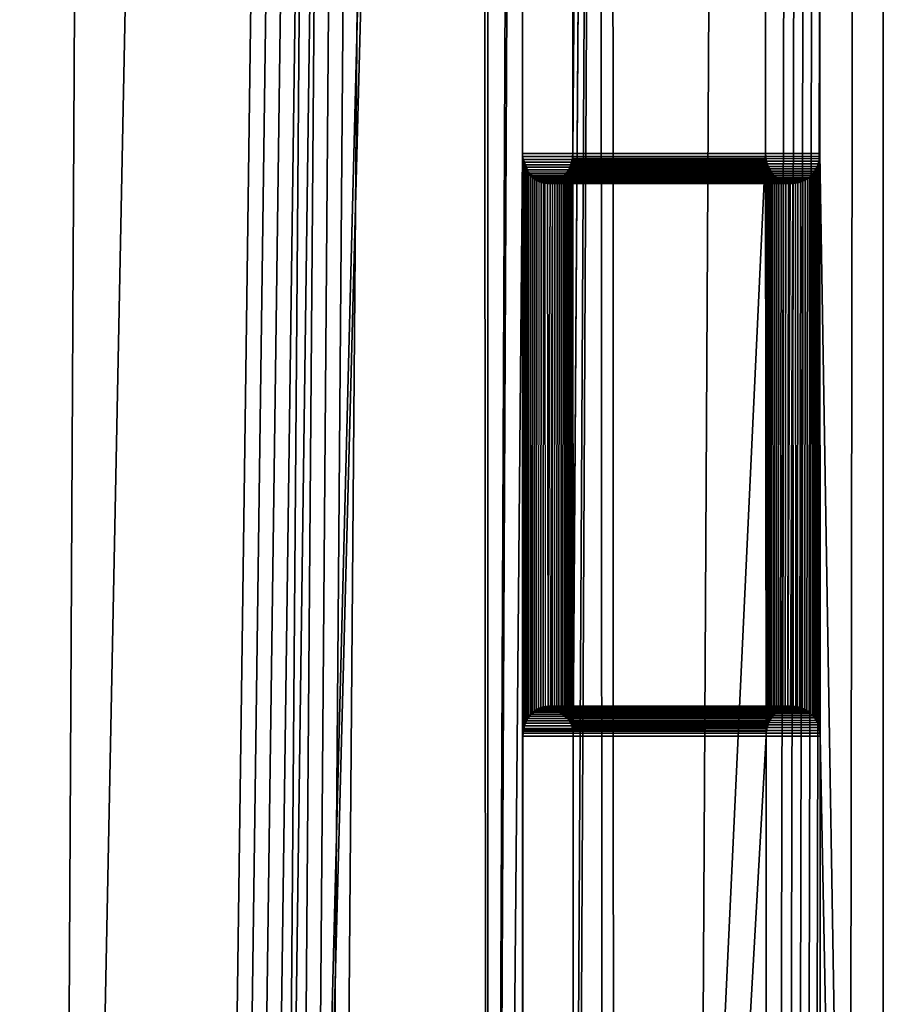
# Model space of a CAD drawing. Extents: x -11.8 to 11.8, y 0 to 23.7.
# Tile 27 of 52: x 9.1 to 10.6, y 9.9 to 11.6. Entities that reach past the tile are written whole.
import ezdxf

# ---------------------------------------------------------------- set-up
doc = ezdxf.new("R2010")
doc.units = 0
doc.layers.add('SHPM78Z54N_TRADECAD', color=7, linetype='CONTINUOUS')

msp = doc.modelspace()

# ---------------------------------------------------------------- linework, layer by layer
at = {"layer": 'SHPM78Z54N_TRADECAD'}
for points in [[(9.0164, 21.874, 33.0011), (10.8391, 22.9691, 33.0011), (10.8391, 3.9269, 33.0011), (9.0164, 4.4772, 33.0011)], [(9.5009, 4.8906, 32.9333), (9.8895, 4.8904, 32.842), (9.8795, 19.7645, 32.8485)], [(9.5009, 4.8906, 32.9333), (9.8795, 19.7645, 32.8485), (9.8904, 19.7478, 32.8411)], [(9.8904, 19.7478, 32.8411), (9.8795, 19.7645, 32.8485), (9.8895, 4.8904, 32.842)], [(9.1491, 4.8909, 32.9415), (9.4453, 19.7516, 32.9434), (8.7267, 19.7511, 32.9434), (8.4975, 4.8901, 32.9434)], [(8.7269, 19.7516, 33.7334), (9.2409, 19.7516, 33.7334), (9.1675, 5.7975, 33.7316), (8.5088, 5.7928, 33.7334)], [(9.4453, 19.7516, 32.9434), (9.1491, 4.8909, 32.9415), (9.4024, 4.8905, 32.949), (9.603, 19.7498, 32.9036)], [(9.1675, 5.7975, 33.7316), (9.2409, 19.7516, 33.7334), (9.6377, 19.75, 33.7144), (9.5289, 5.8, 33.7295)], [(9.4024, 4.8905, 32.949), (9.4272, 4.8906, 32.9465), (9.628, 19.7494, 32.9012), (9.603, 19.7498, 32.9036)], [(9.4272, 4.8906, 32.9465), (9.4519, 4.8906, 32.943), (9.6529, 19.7491, 32.8977), (9.628, 19.7494, 32.9012)], [(9.4519, 4.8906, 32.943), (9.4765, 4.8906, 32.9386), (9.6775, 19.749, 32.8933), (9.6529, 19.7491, 32.8977)], [(9.4765, 4.8906, 32.9386), (9.5009, 4.8906, 32.9333), (9.7019, 19.749, 32.888), (9.6775, 19.749, 32.8933)], [(9.8904, 19.7478, 32.8411), (9.7019, 19.749, 32.888), (9.5009, 4.8906, 32.9333)], [(9.6377, 19.75, 33.7144), (9.6626, 19.7499, 33.7132), (9.5534, 5.7989, 33.7288), (9.5289, 5.8, 33.7295)], [(9.6626, 19.7499, 33.7132), (9.6874, 19.7498, 33.7108), (9.5777, 5.7954, 33.7269), (9.5534, 5.7989, 33.7288)], [(9.6874, 19.7498, 33.7108), (9.7121, 19.7497, 33.7072), (9.6014, 5.7895, 33.7238), (9.5777, 5.7954, 33.7269)], [(9.7121, 19.7497, 33.7072), (9.7365, 19.7496, 33.7026), (9.6242, 5.7813, 33.7197), (9.6014, 5.7895, 33.7238)], [(9.6242, 5.7813, 33.7197), (9.7365, 19.7496, 33.7026), (10.0749, 19.7485, 33.6266), (10.0836, 5.5886, 33.6232)], [(9.9427, 17.1145, 32.816), (9.9409, 19.0145, 32.8132), (9.8904, 19.7478, 32.8411), (9.8895, 4.8904, 32.842)], [(10.0966, 19.7496, 32.7218), (10.0304, 13.2645, 32.7675), (10.0321, 11.3645, 32.7702)], [(10.0321, 11.3645, 32.7702), (10.0326, 10.3945, 32.7714), (10.0966, 19.7496, 32.7218)], [(10.0966, 19.7496, 32.7218), (10.0326, 10.3945, 32.7714), (10.0328, 10.3895, 32.7713)], [(10.0328, 10.3895, 32.7713), (10.034, 8.4895, 32.7732), (10.0966, 19.7496, 32.7218)], [(10.034, 8.4895, 32.7732), (10.0346, 7.5145, 32.7742), (10.0966, 19.7496, 32.7218)], [(10.0966, 19.7496, 32.7218), (10.0346, 7.5145, 32.7742), (10.0359, 5.6145, 32.7761), (10.102, 4.8903, 32.7336)], [(10.0836, 5.5886, 33.6232), (10.0749, 19.7485, 33.6266), (10.3539, 13.2645, 33.4735), (10.355, 11.3645, 33.4753)], [(10.102, 4.8903, 32.7336), (10.2223, 4.8903, 32.6393), (10.3053, 19.7519, 32.5689), (10.0966, 19.7496, 32.7218)], [(10.3053, 19.7519, 32.5689), (10.2223, 4.8903, 32.6393), (10.3698, 4.8904, 32.5108), (10.4041, 19.7536, 32.4333)], [(10.3698, 4.8904, 32.5108), (10.3863, 4.8904, 32.4921), (10.4207, 19.7538, 32.4146), (10.4041, 19.7536, 32.4333)], [(10.3863, 4.8904, 32.4921), (10.4018, 4.8903, 32.4726), (10.4362, 19.754, 32.3951), (10.4207, 19.7538, 32.4146)], [(10.4018, 4.8903, 32.4726), (10.4161, 4.8901, 32.4523), (10.4507, 19.7542, 32.3747), (10.4362, 19.754, 32.3951)], [(10.4161, 4.8901, 32.4523), (10.4294, 4.8898, 32.4313), (10.464, 19.7544, 32.3537), (10.4507, 19.7542, 32.3747)], [(10.5116, 19.7548, 32.2826), (10.464, 19.7544, 32.3537), (10.4294, 4.8898, 32.4313), (10.4894, 3.9459, 32.3223)], [(10.4894, 3.9459, 32.3223), (10.5848, 3.9462, 32.1012), (10.5956, 19.7543, 32.1049), (10.5116, 19.7548, 32.2826)], [(10.5526, 4.8909, 33.3753), (10.5503, 19.7357, 33.377), (10.8946, 19.7531, 33.0873), (10.8, 4.8909, 33.1847)], [(10.4444, 13.2645, 33.4295), (10.5503, 19.7357, 33.377), (10.5526, 4.8909, 33.3753), (10.4456, 11.3645, 33.4313)], [(9.9436, 16.1395, 32.8173), (9.9427, 17.1145, 32.816), (9.8895, 4.8904, 32.842)], [(9.9479, 11.3645, 32.8242), (9.9436, 16.1395, 32.8173), (9.8895, 4.8904, 32.842)], [(9.9479, 11.3645, 32.8242), (9.9453, 14.2395, 32.8201), (9.9436, 16.1395, 32.8173)], [(10.8391, 12.2355, 0.0397), (-11.8433, 14.8549, 0.0397), (-11.8433, 4.581, 0.0397), (10.8391, 4.581, 0.0397)], [(9.9479, 11.3645, 32.8242), (9.9462, 13.2645, 32.8214), (9.9453, 14.2395, 32.8201)], [(10.3539, 13.2645, 33.4735), (9.9462, 13.2645, 32.8214), (9.9479, 11.3645, 32.8242), (10.355, 11.3645, 33.4753)], [(10.4456, 11.3645, 33.4313), (10.0321, 11.3645, 32.7702), (10.0304, 13.2645, 32.7675), (10.4444, 13.2645, 33.4295)], [(9.9487, 8.4895, 32.8254), (9.9479, 11.3645, 32.8242), (9.8895, 4.8904, 32.842)], [(9.9486, 10.3895, 32.8253), (9.9489, 10.3945, 32.8252), (9.9479, 11.3645, 32.8242)], [(9.9493, 10.3977, 32.8251), (9.9498, 10.4002, 32.8249), (9.9479, 11.3645, 32.8242)], [(9.9529, 10.4111, 32.8229), (9.9547, 10.4152, 32.8217), (9.9479, 11.3645, 32.8242)], [(9.9498, 10.4002, 32.8249), (9.9502, 10.4023, 32.8246), (9.9479, 11.3645, 32.8242)], [(9.9547, 10.4152, 32.8217), (9.9481, 11.3596, 32.824), (9.9479, 11.3645, 32.8242)], [(9.9513, 10.4068, 32.8239), (9.9529, 10.4111, 32.8229), (9.9479, 11.3645, 32.8242)], [(9.9502, 10.4023, 32.8246), (9.9513, 10.4068, 32.8239), (9.9479, 11.3645, 32.8242)], [(9.9489, 10.3945, 32.8252), (9.9493, 10.3977, 32.8251), (9.9479, 11.3645, 32.8242)], [(9.9481, 11.3596, 32.824), (10.3552, 11.3596, 33.4752), (10.355, 11.3645, 33.4753), (9.9479, 11.3645, 32.8242)], [(9.9487, 8.4895, 32.8254), (9.9486, 10.3895, 32.8253), (9.9479, 11.3645, 32.8242)], [(9.9487, 11.3548, 32.8237), (9.9497, 11.3502, 32.8231), (9.951, 11.3458, 32.8222), (9.9481, 11.3596, 32.824)], [(9.951, 11.3458, 32.8222), (9.9526, 11.3415, 32.8212), (9.9593, 11.3303, 32.8169), (9.9481, 11.3596, 32.824)], [(9.9547, 10.4152, 32.8217), (9.9487, 11.3548, 32.8237), (9.9481, 11.3596, 32.824)], [(9.9487, 11.3548, 32.8237), (10.3559, 11.3548, 33.4749), (10.3552, 11.3596, 33.4752), (9.9481, 11.3596, 32.824)], [(9.9547, 10.4152, 32.8217), (9.9497, 11.3502, 32.8231), (9.9487, 11.3548, 32.8237)], [(9.9497, 11.3502, 32.8231), (10.3569, 11.3502, 33.4744), (10.3559, 11.3548, 33.4749), (9.9487, 11.3548, 32.8237)], [(10.0321, 11.3645, 32.7702), (10.0319, 11.3596, 32.7703), (10.0263, 10.4165, 32.7758)], [(10.0321, 11.3645, 32.7702), (10.0263, 10.4165, 32.7758), (10.0276, 10.4138, 32.7749)], [(10.0319, 11.3596, 32.7703), (10.0263, 10.4165, 32.7758), (10.0315, 11.3564, 32.7705)], [(10.0315, 11.3564, 32.7705), (10.0263, 10.4165, 32.7758), (10.0307, 11.3517, 32.7711)], [(10.0321, 11.3645, 32.7702), (10.0276, 10.4138, 32.7749), (10.0282, 10.4125, 32.7745)], [(10.0295, 11.3472, 32.7719), (10.028, 11.3429, 32.7728), (10.0315, 11.3564, 32.7705), (10.0307, 11.3517, 32.7711)], [(10.0321, 11.3645, 32.7702), (10.0282, 10.4125, 32.7745), (10.0298, 10.4083, 32.7734)], [(10.0321, 11.3645, 32.7702), (10.0298, 10.4083, 32.7734), (10.0311, 10.4039, 32.7725)], [(10.0315, 11.3564, 32.7705), (10.0307, 11.3517, 32.7711), (10.4441, 11.3517, 33.432), (10.445, 11.3564, 33.4316)], [(10.0321, 11.3645, 32.7702), (10.0311, 10.4039, 32.7725), (10.032, 10.3992, 32.7718)], [(10.0319, 11.3596, 32.7703), (10.0315, 11.3564, 32.7705), (10.445, 11.3564, 33.4316), (10.4453, 11.3596, 33.4314)], [(10.0321, 11.3645, 32.7702), (10.4456, 11.3645, 33.4313), (10.4453, 11.3596, 33.4314), (10.0319, 11.3596, 32.7703)], [(10.0321, 11.3645, 32.7702), (10.032, 10.3992, 32.7718), (10.0326, 10.3945, 32.7714)], [(10.0836, 5.5886, 33.6232), (10.355, 11.3645, 33.4753), (10.3556, 10.3895, 33.4762)], [(10.3556, 10.3895, 33.4762), (10.355, 11.3645, 33.4753), (10.3552, 11.3596, 33.4752), (10.3558, 10.3945, 33.476)], [(10.3552, 11.3596, 33.4752), (10.3559, 11.3548, 33.4749), (10.3562, 10.3977, 33.4759), (10.3558, 10.3945, 33.476)], [(10.3559, 11.3548, 33.4749), (10.3569, 11.3502, 33.4744), (10.3571, 10.4023, 33.4754), (10.3562, 10.3977, 33.4759)], [(10.4453, 10.3992, 33.4326), (10.445, 11.3564, 33.4316), (10.4441, 11.3517, 33.432), (10.4442, 10.4039, 33.4331)], [(10.4459, 10.3945, 33.4323), (10.4453, 11.3596, 33.4314), (10.445, 11.3564, 33.4316), (10.4453, 10.3992, 33.4326)], [(10.4461, 10.3895, 33.4322), (10.4453, 11.3596, 33.4314), (10.4456, 11.3645, 33.4313)], [(10.4459, 10.3945, 33.4323), (10.4453, 11.3596, 33.4314), (10.4461, 10.3895, 33.4322)], [(10.5526, 4.8909, 33.3753), (10.4461, 10.3895, 33.4322), (10.4456, 11.3645, 33.4313)], [(9.9547, 10.4152, 32.8217), (9.951, 11.3458, 32.8222), (9.9497, 11.3502, 32.8231)], [(9.951, 11.3458, 32.8222), (10.3583, 11.3458, 33.4737), (10.3569, 11.3502, 33.4744), (9.9497, 11.3502, 32.8231)], [(9.9547, 10.4152, 32.8217), (9.9526, 11.3415, 32.8212), (9.951, 11.3458, 32.8222)], [(9.9526, 11.3415, 32.8212), (10.3601, 11.3415, 33.4728), (10.3583, 11.3458, 33.4737), (9.951, 11.3458, 32.8222)], [(9.9546, 11.3375, 32.8199), (9.9568, 11.3338, 32.8185), (9.9593, 11.3303, 32.8169), (9.9526, 11.3415, 32.8212)], [(9.9547, 10.4152, 32.8217), (9.9546, 11.3375, 32.8199), (9.9526, 11.3415, 32.8212)], [(9.9546, 11.3375, 32.8199), (10.3622, 11.3375, 33.4718), (10.3601, 11.3415, 33.4728), (9.9526, 11.3415, 32.8212)], [(9.9569, 10.4191, 32.8203), (9.9568, 11.3338, 32.8185), (9.9546, 11.3375, 32.8199), (9.9547, 10.4152, 32.8217)], [(9.9568, 11.3338, 32.8185), (10.3646, 11.3338, 33.4706), (10.3622, 11.3375, 33.4718), (9.9546, 11.3375, 32.8199)], [(10.024, 11.335, 32.7754), (10.0261, 11.3388, 32.774), (10.0263, 10.4165, 32.7758), (10.024, 10.4203, 32.7772)], [(10.0261, 11.3388, 32.774), (10.024, 11.335, 32.7754), (10.4369, 11.335, 33.4355), (10.4392, 11.3388, 33.4344)], [(10.028, 11.3429, 32.7728), (10.0263, 10.4165, 32.7758), (10.0261, 11.3388, 32.774)], [(10.028, 11.3429, 32.7728), (10.0261, 11.3388, 32.774), (10.4392, 11.3388, 33.4344), (10.4412, 11.3429, 33.4334)], [(10.0307, 11.3517, 32.7711), (10.0263, 10.4165, 32.7758), (10.0295, 11.3472, 32.7719)], [(10.0295, 11.3472, 32.7719), (10.0263, 10.4165, 32.7758), (10.028, 11.3429, 32.7728)], [(10.0295, 11.3472, 32.7719), (10.028, 11.3429, 32.7728), (10.4412, 11.3429, 33.4334), (10.4428, 11.3472, 33.4326)], [(10.0307, 11.3517, 32.7711), (10.0295, 11.3472, 32.7719), (10.4428, 11.3472, 33.4326), (10.4441, 11.3517, 33.432)], [(10.3569, 11.3502, 33.4744), (10.3583, 11.3458, 33.4737), (10.3584, 10.4068, 33.4748), (10.3571, 10.4023, 33.4754)], [(10.3583, 11.3458, 33.4737), (10.3601, 11.3415, 33.4728), (10.36, 10.4111, 33.474), (10.3584, 10.4068, 33.4748)], [(10.3601, 11.3415, 33.4728), (10.3622, 11.3375, 33.4718), (10.362, 10.4152, 33.473), (10.36, 10.4111, 33.474)], [(10.3622, 11.3375, 33.4718), (10.3646, 11.3338, 33.4706), (10.3643, 10.4191, 33.4719), (10.362, 10.4152, 33.473)], [(10.439, 10.4165, 33.4356), (10.4392, 11.3388, 33.4344), (10.4369, 11.335, 33.4355), (10.4366, 10.4203, 33.4368)], [(10.4411, 10.4125, 33.4346), (10.4412, 11.3429, 33.4334), (10.4392, 11.3388, 33.4344), (10.439, 10.4165, 33.4356)], [(10.4428, 10.4083, 33.4337), (10.4428, 11.3472, 33.4326), (10.4412, 11.3429, 33.4334), (10.4411, 10.4125, 33.4346)], [(10.4442, 10.4039, 33.4331), (10.4441, 11.3517, 33.432), (10.4428, 11.3472, 33.4326), (10.4428, 10.4083, 33.4337)], [(9.9569, 10.4191, 32.8203), (9.9593, 10.4227, 32.8187), (9.9593, 11.3303, 32.8169), (9.9568, 11.3338, 32.8185)], [(9.9593, 11.3303, 32.8169), (9.9568, 11.3338, 32.8185), (10.3646, 11.3338, 33.4706), (10.3673, 11.3303, 33.4693)], [(9.9621, 11.3271, 32.8151), (9.9651, 11.3242, 32.8132), (9.9832, 11.3152, 32.8016), (9.9593, 11.3303, 32.8169)], [(9.9593, 10.4227, 32.8187), (9.9593, 11.3303, 32.8169), (9.9621, 11.3271, 32.8151), (9.962, 10.426, 32.817)], [(9.9621, 11.3271, 32.8151), (9.9593, 11.3303, 32.8169), (10.3673, 11.3303, 33.4693), (10.3703, 11.3271, 33.4679)], [(9.9649, 10.429, 32.8151), (9.962, 10.426, 32.817), (9.9621, 11.3271, 32.8151), (9.9651, 11.3242, 32.8132)], [(9.9651, 11.3242, 32.8132), (9.9621, 11.3271, 32.8151), (10.3703, 11.3271, 33.4679), (10.3736, 11.3242, 33.4663)], [(9.9649, 10.429, 32.8151), (9.9651, 11.3242, 32.8132), (9.9684, 11.3216, 32.8111), (9.9681, 10.4316, 32.8131)], [(9.9651, 11.3242, 32.8132), (9.9832, 11.3152, 32.8016), (9.9718, 11.3194, 32.8089), (9.9684, 11.3216, 32.8111)], [(9.9684, 11.3216, 32.8111), (9.9651, 11.3242, 32.8132), (10.3736, 11.3242, 33.4663), (10.377, 11.3216, 33.4646)], [(9.9681, 10.4316, 32.8131), (9.9684, 11.3216, 32.8111), (9.9718, 11.3194, 32.8089), (9.9715, 10.434, 32.8109)], [(9.9718, 11.3194, 32.8089), (9.9684, 11.3216, 32.8111), (10.377, 11.3216, 33.4646), (10.3807, 11.3194, 33.4628)], [(9.9715, 10.434, 32.8109), (9.9718, 11.3194, 32.8089), (9.9755, 11.3176, 32.8066), (9.975, 10.4359, 32.8086)], [(9.9755, 11.3176, 32.8066), (9.9793, 11.3162, 32.8041), (9.9832, 11.3152, 32.8016), (9.9718, 11.3194, 32.8089)], [(9.9755, 11.3176, 32.8066), (9.9718, 11.3194, 32.8089), (10.3807, 11.3194, 33.4628), (10.3847, 11.3176, 33.4609)], [(9.9859, 11.3148, 32.7999), (10.0189, 11.3281, 32.7787), (9.9942, 11.3148, 32.7946), (9.99, 11.3145, 32.7972)], [(10.0058, 11.3182, 32.7871), (9.9942, 11.3148, 32.7946), (10.0189, 11.3281, 32.7787), (10.0094, 11.3201, 32.7848)], [(10.0094, 11.3201, 32.7848), (10.009, 10.4347, 32.7868), (10.0054, 10.4365, 32.7891), (10.0058, 11.3182, 32.7871)], [(10.0094, 11.3201, 32.7848), (10.0058, 11.3182, 32.7871), (10.4173, 11.3182, 33.445), (10.4211, 11.3201, 33.4432)], [(10.0128, 11.3224, 32.7826), (10.0125, 10.4325, 32.7846), (10.009, 10.4347, 32.7868), (10.0094, 11.3201, 32.7848)], [(10.0094, 11.3201, 32.7848), (10.0189, 11.3281, 32.7787), (10.0159, 11.3251, 32.7806), (10.0128, 11.3224, 32.7826)], [(10.0128, 11.3224, 32.7826), (10.0094, 11.3201, 32.7848), (10.4211, 11.3201, 33.4432), (10.4248, 11.3224, 33.4414)], [(10.0128, 11.3224, 32.7826), (10.0159, 11.3251, 32.7806), (10.0157, 10.4299, 32.7825), (10.0125, 10.4325, 32.7846)], [(10.0159, 11.3251, 32.7806), (10.0128, 11.3224, 32.7826), (10.4248, 11.3224, 33.4414), (10.4282, 11.3251, 33.4398)], [(10.0159, 11.3251, 32.7806), (10.0189, 11.3281, 32.7787), (10.0187, 10.427, 32.7806), (10.0157, 10.4299, 32.7825)], [(10.0189, 11.3281, 32.7787), (10.0159, 11.3251, 32.7806), (10.4282, 11.3251, 33.4398), (10.4313, 11.3281, 33.4382)], [(10.0216, 11.3314, 32.777), (10.0215, 10.4238, 32.7788), (10.0187, 10.427, 32.7806), (10.0189, 11.3281, 32.7787)], [(10.0216, 11.3314, 32.777), (10.0189, 11.3281, 32.7787), (10.4313, 11.3281, 33.4382), (10.4342, 11.3314, 33.4368)], [(10.0216, 11.3314, 32.777), (10.024, 11.335, 32.7754), (10.024, 10.4203, 32.7772), (10.0215, 10.4238, 32.7788)], [(10.024, 11.335, 32.7754), (10.0216, 11.3314, 32.777), (10.4342, 11.3314, 33.4368), (10.4369, 11.335, 33.4355)], [(10.3646, 11.3338, 33.4706), (10.3673, 11.3303, 33.4693), (10.3669, 10.4227, 33.4706), (10.3643, 10.4191, 33.4719)], [(10.3673, 11.3303, 33.4693), (10.3669, 10.4227, 33.4706), (10.3698, 10.426, 33.4692), (10.3703, 11.3271, 33.4679)], [(10.3703, 11.3271, 33.4679), (10.3698, 10.426, 33.4692), (10.373, 10.429, 33.4677), (10.3736, 11.3242, 33.4663)], [(10.3736, 11.3242, 33.4663), (10.373, 10.429, 33.4677), (10.3764, 10.4316, 33.466), (10.377, 11.3216, 33.4646)], [(10.377, 11.3216, 33.4646), (10.3764, 10.4316, 33.466), (10.38, 10.434, 33.4642), (10.3807, 11.3194, 33.4628)], [(10.3807, 11.3194, 33.4628), (10.38, 10.434, 33.4642), (10.3838, 10.4359, 33.4624), (10.3847, 11.3176, 33.4609)], [(10.4204, 10.4347, 33.4446), (10.4211, 11.3201, 33.4432), (10.4173, 11.3182, 33.445), (10.4165, 10.4365, 33.4465)], [(10.4241, 10.4325, 33.4428), (10.4248, 11.3224, 33.4414), (10.4211, 11.3201, 33.4432), (10.4204, 10.4347, 33.4446)], [(10.4276, 10.4299, 33.4411), (10.4282, 11.3251, 33.4398), (10.4248, 11.3224, 33.4414), (10.4241, 10.4325, 33.4428)], [(10.4308, 10.427, 33.4395), (10.4313, 11.3281, 33.4382), (10.4282, 11.3251, 33.4398), (10.4276, 10.4299, 33.4411)], [(10.4338, 10.4238, 33.4381), (10.4342, 11.3314, 33.4368), (10.4313, 11.3281, 33.4382), (10.4308, 10.427, 33.4395)], [(10.4366, 10.4203, 33.4368), (10.4369, 11.335, 33.4355), (10.4342, 11.3314, 33.4368), (10.4338, 10.4238, 33.4381)], [(9.9788, 10.4375, 32.8062), (9.9793, 11.3162, 32.8041), (9.9755, 11.3176, 32.8066), (9.975, 10.4359, 32.8086)], [(9.9793, 11.3162, 32.8041), (9.9755, 11.3176, 32.8066), (10.3847, 11.3176, 33.4609), (10.3887, 11.3162, 33.4589)], [(9.9788, 10.4375, 32.8062), (9.9827, 10.4386, 32.8037), (9.9832, 11.3152, 32.8016), (9.9793, 11.3162, 32.8041)], [(9.9832, 11.3152, 32.8016), (9.9793, 11.3162, 32.8041), (10.3887, 11.3162, 33.4589), (10.393, 11.3152, 33.4569)], [(9.9867, 10.4393, 32.8011), (9.9859, 11.3148, 32.7999), (9.9832, 11.3152, 32.8016), (9.9827, 10.4386, 32.8037)], [(9.9859, 11.3148, 32.7999), (9.9832, 11.3152, 32.8016), (10.393, 11.3152, 33.4569), (10.3959, 11.3148, 33.4555)], [(9.9908, 10.4395, 32.7985), (9.9867, 10.4393, 32.8011), (9.9859, 11.3148, 32.7999), (9.99, 11.3145, 32.7972)], [(9.99, 11.3145, 32.7972), (9.9859, 11.3148, 32.7999), (10.3959, 11.3148, 33.4555), (10.4003, 11.3145, 33.4533)], [(9.99, 11.3145, 32.7972), (9.9942, 11.3148, 32.7946), (9.9908, 10.4395, 32.7985)], [(9.9942, 11.3148, 32.7946), (9.99, 11.3145, 32.7972), (10.4003, 11.3145, 33.4533), (10.4048, 11.3148, 33.4511)], [(9.9908, 10.4395, 32.7985), (9.9942, 11.3148, 32.7946), (9.9982, 11.3155, 32.792), (9.995, 10.4393, 32.7958)], [(9.9982, 11.3155, 32.792), (9.9942, 11.3148, 32.7946), (10.0058, 11.3182, 32.7871), (10.0021, 11.3166, 32.7895)], [(9.9982, 11.3155, 32.792), (9.9942, 11.3148, 32.7946), (10.4048, 11.3148, 33.4511), (10.4091, 11.3155, 33.449)], [(9.9982, 11.3155, 32.792), (9.9977, 10.4389, 32.7941), (9.995, 10.4393, 32.7958)], [(10.0021, 11.3166, 32.7895), (10.0016, 10.4379, 32.7916), (9.9977, 10.4389, 32.7941), (9.9982, 11.3155, 32.792)], [(10.0021, 11.3166, 32.7895), (9.9982, 11.3155, 32.792), (10.4091, 11.3155, 33.449), (10.4133, 11.3166, 33.447)], [(10.0058, 11.3182, 32.7871), (10.0054, 10.4365, 32.7891), (10.0016, 10.4379, 32.7916), (10.0021, 11.3166, 32.7895)], [(10.0058, 11.3182, 32.7871), (10.0021, 11.3166, 32.7895), (10.4133, 11.3166, 33.447), (10.4173, 11.3182, 33.445)], [(10.3847, 11.3176, 33.4609), (10.3838, 10.4359, 33.4624), (10.3879, 10.4375, 33.4604), (10.3887, 11.3162, 33.4589)], [(10.3887, 11.3162, 33.4589), (10.3879, 10.4375, 33.4604), (10.3921, 10.4386, 33.4584), (10.393, 11.3152, 33.4569)], [(10.393, 11.3152, 33.4569), (10.3921, 10.4386, 33.4584), (10.3959, 11.3148, 33.4555)], [(10.3959, 11.3148, 33.4555), (10.3921, 10.4386, 33.4584), (10.3964, 10.4393, 33.4563), (10.4003, 11.3145, 33.4533)], [(10.4003, 11.3145, 33.4533), (10.3964, 10.4393, 33.4563), (10.4008, 10.4395, 33.4541)], [(10.4008, 10.4395, 33.4541), (10.4053, 10.4393, 33.4519), (10.4048, 11.3148, 33.4511), (10.4003, 11.3145, 33.4533)], [(10.4082, 10.4389, 33.4505), (10.4091, 11.3155, 33.449), (10.4048, 11.3148, 33.4511), (10.4053, 10.4393, 33.4519)], [(10.4124, 10.4379, 33.4485), (10.4133, 11.3166, 33.447), (10.4091, 11.3155, 33.449), (10.4082, 10.4389, 33.4505)], [(10.4165, 10.4365, 33.4465), (10.4173, 11.3182, 33.445), (10.4133, 11.3166, 33.447), (10.4124, 10.4379, 33.4485)], [(9.9867, 10.4393, 32.8011), (9.975, 10.4359, 32.8086), (9.9715, 10.434, 32.8109), (9.962, 10.426, 32.817)], [(9.9681, 10.4316, 32.8131), (9.9715, 10.434, 32.8109), (9.962, 10.426, 32.817), (9.9649, 10.429, 32.8151)], [(9.9649, 10.429, 32.8151), (9.9681, 10.4316, 32.8131), (10.3764, 10.4316, 33.466), (10.373, 10.429, 33.4677)], [(9.9681, 10.4316, 32.8131), (9.9715, 10.434, 32.8109), (10.38, 10.434, 33.4642), (10.3764, 10.4316, 33.466)], [(9.9715, 10.434, 32.8109), (9.975, 10.4359, 32.8086), (10.3838, 10.4359, 33.4624), (10.38, 10.434, 33.4642)], [(9.9867, 10.4393, 32.8011), (9.9827, 10.4386, 32.8037), (9.9788, 10.4375, 32.8062), (9.975, 10.4359, 32.8086)], [(9.975, 10.4359, 32.8086), (9.9788, 10.4375, 32.8062), (10.3879, 10.4375, 33.4604), (10.3838, 10.4359, 33.4624)], [(9.9788, 10.4375, 32.8062), (9.9827, 10.4386, 32.8037), (10.3921, 10.4386, 33.4584), (10.3879, 10.4375, 33.4604)], [(9.9827, 10.4386, 32.8037), (9.9867, 10.4393, 32.8011), (10.3964, 10.4393, 33.4563), (10.3921, 10.4386, 33.4584)], [(9.9867, 10.4393, 32.8011), (9.9908, 10.4395, 32.7985), (10.4008, 10.4395, 33.4541), (10.3964, 10.4393, 33.4563)], [(9.9908, 10.4395, 32.7985), (9.995, 10.4393, 32.7958), (10.4053, 10.4393, 33.4519), (10.4008, 10.4395, 33.4541)], [(9.995, 10.4393, 32.7958), (9.9977, 10.4389, 32.7941), (10.4082, 10.4389, 33.4505), (10.4053, 10.4393, 33.4519)], [(10.0054, 10.4365, 32.7891), (10.009, 10.4347, 32.7868), (9.9977, 10.4389, 32.7941), (10.0016, 10.4379, 32.7916)], [(10.0125, 10.4325, 32.7846), (10.0215, 10.4238, 32.7788), (9.9977, 10.4389, 32.7941), (10.009, 10.4347, 32.7868)], [(10.024, 10.4203, 32.7772), (10.0263, 10.4165, 32.7758), (9.9977, 10.4389, 32.7941), (10.0215, 10.4238, 32.7788)], [(9.9977, 10.4389, 32.7941), (10.0016, 10.4379, 32.7916), (10.4124, 10.4379, 33.4485), (10.4082, 10.4389, 33.4505)], [(10.0016, 10.4379, 32.7916), (10.0054, 10.4365, 32.7891), (10.4165, 10.4365, 33.4465), (10.4124, 10.4379, 33.4485)], [(10.0054, 10.4365, 32.7891), (10.009, 10.4347, 32.7868), (10.4204, 10.4347, 33.4446), (10.4165, 10.4365, 33.4465)], [(10.009, 10.4347, 32.7868), (10.0125, 10.4325, 32.7846), (10.4241, 10.4325, 33.4428), (10.4204, 10.4347, 33.4446)], [(10.0215, 10.4238, 32.7788), (10.0125, 10.4325, 32.7846), (10.0157, 10.4299, 32.7825), (10.0187, 10.427, 32.7806)], [(10.0125, 10.4325, 32.7846), (10.0157, 10.4299, 32.7825), (10.4276, 10.4299, 33.4411), (10.4241, 10.4325, 33.4428)], [(10.0157, 10.4299, 32.7825), (10.0187, 10.427, 32.7806), (10.4308, 10.427, 33.4395), (10.4276, 10.4299, 33.4411)], [(9.9547, 10.4152, 32.8217), (9.9529, 10.4111, 32.8229), (9.9513, 10.4068, 32.8239), (9.9569, 10.4191, 32.8203)], [(9.9529, 10.4111, 32.8229), (10.36, 10.4111, 33.474), (10.362, 10.4152, 33.473), (9.9547, 10.4152, 32.8217)], [(9.9547, 10.4152, 32.8217), (10.362, 10.4152, 33.473), (10.3643, 10.4191, 33.4719), (9.9569, 10.4191, 32.8203)], [(9.9569, 10.4191, 32.8203), (10.3643, 10.4191, 33.4719), (10.3669, 10.4227, 33.4706), (9.9593, 10.4227, 32.8187)], [(9.9593, 10.4227, 32.8187), (9.962, 10.426, 32.817), (10.3698, 10.426, 33.4692), (10.3669, 10.4227, 33.4706)], [(9.962, 10.426, 32.817), (9.9649, 10.429, 32.8151), (10.373, 10.429, 33.4677), (10.3698, 10.426, 33.4692)], [(10.0187, 10.427, 32.7806), (10.0215, 10.4238, 32.7788), (10.4338, 10.4238, 33.4381), (10.4308, 10.427, 33.4395)], [(10.0215, 10.4238, 32.7788), (10.024, 10.4203, 32.7772), (10.4366, 10.4203, 33.4368), (10.4338, 10.4238, 33.4381)], [(10.024, 10.4203, 32.7772), (10.0263, 10.4165, 32.7758), (10.439, 10.4165, 33.4356), (10.4366, 10.4203, 33.4368)], [(10.0263, 10.4165, 32.7758), (10.439, 10.4165, 33.4356), (10.4411, 10.4125, 33.4346), (10.0276, 10.4138, 32.7749)], [(10.0282, 10.4125, 32.7745), (10.0276, 10.4138, 32.7749), (10.4411, 10.4125, 33.4346)], [(10.3562, 10.3977, 33.4759), (9.9493, 10.3977, 32.8251), (9.9489, 10.3945, 32.8252), (10.3558, 10.3945, 33.476)], [(10.3562, 10.3977, 33.4759), (10.3571, 10.4023, 33.4754), (9.9498, 10.4002, 32.8249), (9.9493, 10.3977, 32.8251)], [(9.9502, 10.4023, 32.8246), (9.9498, 10.4002, 32.8249), (10.3571, 10.4023, 33.4754)], [(9.9502, 10.4023, 32.8246), (10.3571, 10.4023, 33.4754), (10.3584, 10.4068, 33.4748), (9.9513, 10.4068, 32.8239)], [(9.9513, 10.4068, 32.8239), (10.3584, 10.4068, 33.4748), (10.36, 10.4111, 33.474), (9.9529, 10.4111, 32.8229)], [(10.0282, 10.4125, 32.7745), (10.4411, 10.4125, 33.4346), (10.4428, 10.4083, 33.4337), (10.0298, 10.4083, 32.7734)], [(10.0298, 10.4083, 32.7734), (10.4428, 10.4083, 33.4337), (10.4442, 10.4039, 33.4331), (10.0311, 10.4039, 32.7725)], [(10.0311, 10.4039, 32.7725), (10.4442, 10.4039, 33.4331), (10.4453, 10.3992, 33.4326), (10.032, 10.3992, 32.7718)], [(10.032, 10.3992, 32.7718), (10.4453, 10.3992, 33.4326), (10.4459, 10.3945, 33.4323), (10.0326, 10.3945, 32.7714)], [(10.3558, 10.3945, 33.476), (9.9489, 10.3945, 32.8252), (9.9486, 10.3895, 32.8253), (10.3556, 10.3895, 33.4762)], [(9.9487, 8.4895, 32.8254), (10.3567, 8.4895, 33.4779), (10.3556, 10.3895, 33.4762), (9.9486, 10.3895, 32.8253)], [(10.0326, 10.3945, 32.7714), (10.4459, 10.3945, 33.4323), (10.4461, 10.3895, 33.4322), (10.0328, 10.3895, 32.7713)], [(10.4461, 10.3895, 33.4322), (10.4472, 8.4895, 33.4339), (10.034, 8.4895, 32.7732), (10.0328, 10.3895, 32.7713)], [(10.0836, 5.5886, 33.6232), (10.3556, 10.3895, 33.4762), (10.3567, 8.4895, 33.4779)], [(10.5526, 4.8909, 33.3753), (10.4472, 8.4895, 33.4339), (10.4461, 10.3895, 33.4322)]]:
    msp.add_3dface(points, dxfattribs=at)

doc.saveas('drawing.dxf')
